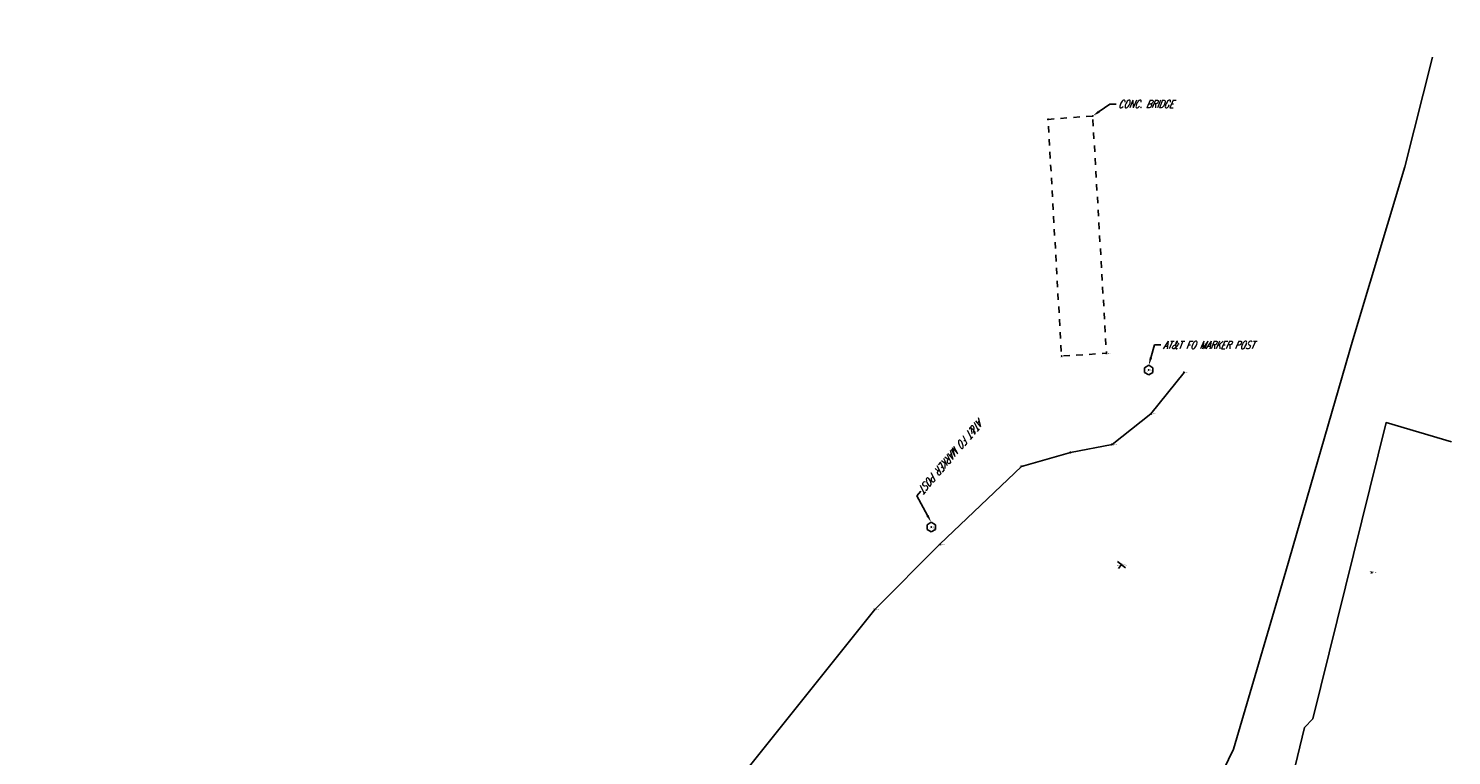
# Model space of a CAD drawing. Extents: x 0 to 213038, y 0 to 462006.
# Tile 61 of 107: x 167639 to 168080, y 435823 to 436049. Entities that reach past the tile are written whole.
import ezdxf
from ezdxf import colors
from ezdxf.entities.mleader import LeaderData, LeaderLine
from ezdxf.enums import TextEntityAlignment as Align
from ezdxf.math import Vec2, Vec3

# ---------------------------------------------------------------- set-up
doc = ezdxf.new("R2010")
doc.units = 0
doc.header["$LTSCALE"] = 20
doc.header["$MEASUREMENT"] = 0
doc.linetypes.add('X_Existing 3', pattern=[0.2, 0.1, -0.1])
doc.layers.get('0').update_dxf_attribs({"linetype": 'CONTINUOUS'})
for name, color, linetype in [('PNTDESC', 3, 'CONTINUOUS'), ('PNTELEV', 5, 'CONTINUOUS'), ('PNTNO', 7, 'CONTINUOUS'), ('PNTS_DTU-4-30-2025', 1, 'CONTINUOUS'), ('RD_X_BLOCKS', 1, 'CONTINUOUS'), ('RD_X_MISC', 1, 'X_Existing 3'), ('RD_X_TEXT', 2, 'CONTINUOUS'), ('SN_X_BLOCKS', 94, 'CONTINUOUS'), ('SN_X_TEXT', 2, 'CONTINUOUS'), ('UT_X_PLANS', 32, 'CONTINUOUS'), ('UT_X_TELE', 32, 'UT_X_TELEPHONE'), ('UT_X_WATER', 150, 'UT_X_WATER')]:
    doc.layers.add(name, color=color, linetype=linetype)
doc.styles.add('LINETYPE', font='romans.shx', dxfattribs={"width": 0.9})
doc.styles.add('PTXT', font='TXT')
doc.styles.add('romans', font='romans.shx', dxfattribs={"width": 0.75, "oblique": 22.5})
doc.linetypes.add('UT_X_FOC', pattern='A,0.4,-0.13,0.4,-0.13,0.4,-0.13,0.4,-0.13,0.4,-0.13,0.4,["FOC",LINETYPE,S=0.1,R=0,X=0.06,Y=-0.05],-0.4', length=3.45)
doc.linetypes.add('UT_X_TELEPHONE', pattern='A,0.3,-0.13,0.3,-0.13,0.3,-0.13,0.3,-0.13,0.3,["T",LINETYPE,S=0.1,R=0,X=0.062,Y=-0.05],-0.2', length=2.22)
doc.linetypes.add('UT_X_WATER', pattern='A,0.25,-0.15,0.25,-0.15,0.25,-0.15,0.25,-0.15,0.25,["W",LINETYPE,S=0.08,R=0,X=0.043,Y=-0.05],-0.2', length=2.05)

# ---------------------------------------------------------------- blocks, each defined once
blk = doc.blocks.new('SRVPNO1')
at = {"layer": 'PNTDESC', "style": 'PTXT'}
blk.add_attdef('DESC2', text='', height=1, dxfattribs=at).set_placement((0, -1.75), align=Align.CENTER)
at = {"layer": 'PNTELEV', "style": 'PTXT'}
blk.add_attdef('ELEV2', (1.5, -0.5), '', height=1, dxfattribs=at)
at = {"layer": 'PNTNO', "style": 'PTXT'}
blk.add_attdef('PT#', text='', height=1, dxfattribs=at).set_placement((0, 0.75), align=Align.CENTER)
blk = doc.blocks.new('POST')
at = {"color": 32, "lineweight": -2}
for p, q in [((0, 0.075), (-0.065, 0.037)), ((-0.065, 0.037), (-0.065, -0.038)), ((0.065, 0.037), (0, 0.075)), ((0.065, -0.038), (0.065, 0.037)), ((-0.065, -0.038), (0, -0.075)), ((0, -0.075), (0.065, -0.038))]:
    blk.add_line(p, q, dxfattribs=at)
blk = doc.blocks.new('SGN1P')
for p, q in [((0, 0), (-0.08, 0)), ((0, 0.08), (0, -0.08))]:
    blk.add_line(p, q)

msp = doc.modelspace()

# ---------------------------------------------------------------- linework, layer by layer
at = {"layer": 'PNTS_DTU-4-30-2025'}
for p in [(167968.86, 436021.88, 1197.6), (167955.03, 436020.85, 1197.51), (167959.2, 435947.42, 1197.02), (167973.14, 435948.26, 1197.06), (167986.26, 435943.07, 1193.06), (167997.22, 435942.35, 1193.66), (167986.94, 435929.51, 1193.61), (167974.9, 435920.01, 1197.15), (167961.94, 435917.52, 1196.85), (167946.75, 435913.2, 1192.78), (167918.81, 435894.35, 1189.29), (167921.53, 435889.05, 1189.37), (167977.82, 435882.73, 1193.19), (168055.35, 435880.23, 1197.69), (168055.35, 435880.23, 1197.61), (168055.36, 435880.24, 1197.63), (168055.37, 435880.26, 1197.61), (167901.3, 435868.76, 1188.99)]:
    msp.add_point(p, dxfattribs=at)
at = {"layer": 'RD_X_MISC', "flags": 128}
msp.add_lwpolyline([(167968.86, 436021.88), (167955.03, 436020.85), (167959.2, 435947.42), (167973.14, 435948.26)], close=True, dxfattribs=at)
msp.add_lwpolyline([(167968.86, 436021.88), (167955.03, 436020.85), (167959.2, 435947.42), (167973.14, 435948.26)], close=True, dxfattribs=at)
at = {"layer": 'UT_X_PLANS', "color": 150, "linetype": 'UT_X_WATER', "flags": 128}
msp.add_lwpolyline([(167906.14, 435541.21), (167928.98, 435568.41), (167945.34, 435596.04), (167979.9, 435669.79), (168009.17, 435735.91), (168014.15, 435747.81), (168034.58, 435832.17), (168037.12, 435834.91), (168059.84, 435926.78), (168080.12, 435920.77)], dxfattribs=at)
at = {"layer": 'UT_X_TELE', "linetype": 'UT_X_FOC', "flags": 128}
msp.add_lwpolyline([(167997.22, 435942.35), (167986.94, 435929.51), (167974.9, 435920.01), (167961.94, 435917.52), (167946.75, 435913.2), (167921.53, 435889.05), (167901.3, 435868.76), (167839.77, 435791.74), (167799.88, 435740.08), (167762.13, 435687.43), (167753.99, 435658.04), (167711.37, 435600.4)], dxfattribs=at)
at = {"layer": 'UT_X_WATER', "flags": 128}
msp.add_lwpolyline([(168074.21, 436040.16), (168065.61, 436006.14), (168049.55, 435952.44), (168028.76, 435880.67), (168012.54, 435825.47), (168001.98, 435803.65), (167976.88, 435797.08), (167944.87, 435792.06), (167909.55, 435786.35), (167917.86, 435745.49), (167927.89, 435684.76), (167936.62, 435639.23), (167948.51, 435588.75), (167965.69, 435493.52), (167967.24, 435483.34), (167977.49, 435442.18), (167982.51, 435426.23)], dxfattribs=at)

# ---------------------------------------------------------------- block references
at = {"layer": 'PNTS_DTU-4-30-2025', "xscale": 0.2, "yscale": 0.2, "zscale": 0.2}
for p, values in [((167955.03, 436020.85, 1197.51), {'PT#': 'V262', 'ELEV2': '1197.513', 'DESC2': 'LINE'}), ((167968.86, 436021.88, 1197.6), {'PT#': 'V261', 'ELEV2': '1197.603', 'DESC2': 'LINE ^ 1'}), ((167959.2, 435947.42, 1197.02), {'PT#': 'V263', 'ELEV2': '1197.023', 'DESC2': 'LINE'}), ((167973.14, 435948.26, 1197.06), {'PT#': 'V264', 'ELEV2': '1197.064', 'DESC2': 'LINE ^ 3'}), ((167986.26, 435943.07, 1193.06), {'PT#': 'V133', 'ELEV2': '1193.059', 'DESC2': 'POST-AT&T FO MARKER'}), ((167997.22, 435942.35, 1193.66), {'PT#': 'D334', 'ELEV2': '1193.659', 'DESC2': 'FO ^ 1-AT&T'}), ((167986.94, 435929.51, 1193.61), {'PT#': 'D335', 'ELEV2': '1193.606', 'DESC2': 'FO-AT&T'}), ((167974.9, 435920.01, 1197.15), {'PT#': 'D336', 'ELEV2': '1197.146', 'DESC2': 'FO-AT&T'}), ((167961.94, 435917.52, 1196.85), {'PT#': 'D337', 'ELEV2': '1196.846', 'DESC2': 'FO-AT&T'}), ((167946.75, 435913.2, 1192.78), {'PT#': 'D338', 'ELEV2': '1192.782', 'DESC2': 'FO-AT&T'}), ((167918.81, 435894.35, 1189.29), {'PT#': 'V134', 'ELEV2': '1189.288', 'DESC2': 'POST-AT&T FO MARKER'}), ((167921.53, 435889.05, 1189.37), {'PT#': 'D339', 'ELEV2': '1189.373', 'DESC2': 'FO-AT&T'}), ((167977.82, 435882.73, 1193.19), {'PT#': 'V132', 'ELEV2': '1193.187', 'DESC2': 'SIGNPB-TURNARROWS'}), ((168055.37, 435880.26, 1197.61), {'PT#': 'VRS12A__', 'ELEV2': '1197.609', 'DESC2': 'M.H.S'}), ((168055.35, 435880.23, 1197.61), {'PT#': 'VRS12A_', 'ELEV2': '1197.612', 'DESC2': 'M.H.S'}), ((168055.36, 435880.24, 1197.63), {'PT#': 'CNPT12', 'ELEV2': '1197.635', 'DESC2': 'M.H.S'}), ((168055.35, 435880.23, 1197.69), {'PT#': 'VRS12A', 'ELEV2': '1197.686', 'DESC2': 'M.H.S'}), ((167901.3, 435868.76, 1188.99), {'PT#': 'D340', 'ELEV2': '1188.994', 'DESC2': 'FO-AT&T'})]:
    msp.add_blockref('SRVPNO1', p, dxfattribs=at).add_auto_attribs(values)
at = {"layer": 'RD_X_BLOCKS', "xscale": 20, "yscale": 20, "zscale": 20}
for p in [(167986.26, 435943.07, 1193.06), (167986.26, 435943.07, 1193.06), (167918.81, 435894.35, 1189.29), (167918.81, 435894.35, 1189.29)]:
    msp.add_blockref('POST', p, dxfattribs=at)
at = {"layer": 'SN_X_BLOCKS', "xscale": 20, "yscale": 20, "zscale": 20, "rotation": 51.79521869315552}
msp.add_blockref('SGN1P', (167977.82, 435882.73, 1193.19), dxfattribs=at)

# ---------------------------------------------------------------- leaders
at = {"layer": 'RD_X_TEXT'}
ml = msp.add_multileader_mtext('Standard', dxfattribs=at)
ml.set_content('CONC. BRIDGE', color=256, style='romans')
ml.set_leader_properties(color=1, linetype='CONTINUOUS', lineweight=-1)
ml.build(insert=Vec2(0, 0))
ml.multileader.update_dxf_attribs({"text_right_attachment_type": 3, "dogleg_length": 0.1, "arrow_head_size": 2.4, "scale": 20})
ctx = ml.context
ctx.base_point, ctx.scale, ctx.char_height, ctx.arrow_head_size, ctx.landing_gap_size, ctx.plane_origin = Vec3(167976.14, 436025.58), 20, 2.4, 2.4, 0.6, Vec3(167968.86, 436021.88)
ctx.right_attachment = 3
notes = []
notes.append((ctx, [(0, (1, 1, 0), (167974.14, 436025.58), (1, 0), 2, [(0, [(167968.86, 436021.88)], 0, [])])]))
ctx.mtext.insert, ctx.mtext.flow_direction = Vec3(167976.74, 436026.78), 5
ml = msp.add_multileader_mtext('Standard', dxfattribs=at)
ml.set_content('AT&T FO MARKER POST', color=256, style='romans')
ml.set_leader_properties(color=1, linetype='CONTINUOUS', lineweight=-1)
ml.build(insert=Vec2(0, 0))
ml.multileader.update_dxf_attribs({"text_right_attachment_type": 3, "dogleg_length": 0.1, "arrow_head_size": 2.4, "scale": 20})
ctx = ml.context
ctx.base_point, ctx.scale, ctx.char_height, ctx.arrow_head_size, ctx.landing_gap_size, ctx.plane_origin = Vec3(167990.01, 435950.86), 20, 2.4, 2.4, 0.6, Vec3(168038.06, 435951.63)
ctx.right_attachment = 3
notes.append((ctx, [(1, (1, 1, 0), (167988.01, 435950.86), (1, 0), 2, [(0, [(167986.26, 435944.57)], 0, [])])]))
ctx.mtext.insert, ctx.mtext.flow_direction = Vec3(167990.61, 435952.06), 5
ml = msp.add_multileader_mtext('Standard', dxfattribs=at)
ml.set_content('AT&T FO MARKER POST', color=256, style='romans')
ml.set_leader_properties(color=1, linetype='CONTINUOUS', lineweight=-1)
ml.build(insert=Vec2(0, 0))
ml.multileader.update_dxf_attribs({"text_right_attachment_type": 3, "dogleg_length": 0.1, "arrow_head_size": 2.4, "scale": 20})
ctx = ml.context
ctx.base_point, ctx.scale, ctx.char_height, ctx.arrow_head_size, ctx.landing_gap_size, ctx.plane_origin, ctx.plane_x_axis, ctx.plane_y_axis = Vec3(167938.19, 435931.95), 20, 2.4, 2.4, 0.6, Vec3(167902.49, 435895.64), Vec3(-0.650013, -0.759923), Vec3(0.759923, -0.650013)
ctx.right_attachment, ctx.text_align_type = 3, 2
notes.append((ctx, [(0, (1, 1, 0), (167914.3, 435904.01), (0.650013, 0.759923), 2, [(0, [(167918.81, 435895.85)], 0, [])])]))
ctx.mtext.insert, ctx.mtext.text_direction, ctx.mtext.rotation, ctx.mtext.alignment, ctx.mtext.flow_direction = Vec3(167916.9, 435905.21), Vec3(-0.650013, -0.759923), 4.004787, 3, 5
at = {"layer": 'SN_X_TEXT'}
ml = msp.add_multileader_mtext('Standard', dxfattribs=at)
ml.set_content('"HANLEY RD\\P/LEXINGTON-SPRINGMILL RD"', color=256, style='romans')
ml.set_leader_properties(color=1, linetype='CONTINUOUS', lineweight=-1)
ml.build(insert=Vec2(0, 0))
ml.multileader.update_dxf_attribs({"text_right_attachment_type": 3, "dogleg_length": 0.1, "arrow_head_size": 2.4, "scale": 20})
ctx = ml.context
ctx.base_point, ctx.scale, ctx.char_height, ctx.arrow_head_size, ctx.landing_gap_size, ctx.plane_origin, ctx.plane_x_axis, ctx.plane_y_axis = Vec3(167887.63, 435706.66, 1190.39), 20, 2.4, 2.4, 0.6, Vec3(167911.72, 435646.67, 1190.39), Vec3(0.678706, -0.73441), Vec3(0.73441, 0.678706)
ctx.right_attachment, ctx.text_align_type = 3, 2
notes.append((ctx, [(0, (1, 1, 0), (167914.25, 435670.62, 1190.39), (-0.678706, 0.73441), 2, [(0, [(167911.72, 435646.67, 1190.39)], 0, [])])]))
ctx.mtext.insert, ctx.mtext.text_direction, ctx.mtext.rotation, ctx.mtext.width, ctx.mtext.alignment, ctx.mtext.flow_direction = Vec3(167917.27, 435676.95, 1190.39), Vec3(0.678706, -0.73441), 5.458388, 48.5711, 3, 5
for ctx, leaders in notes:
    for number, flags, end, landing, length, lines in leaders:
        leader = LeaderData()
        leader.index, (leader.has_last_leader_line, leader.has_dogleg_vector, leader.attachment_direction) = number, flags
        leader.last_leader_point, leader.dogleg_vector, leader.dogleg_length = Vec3(end), Vec3(landing), length
        for number, points, colour, breaks in lines:
            line = LeaderLine()
            line.index, line.vertices, line.color, line.breaks = number, Vec3.list(points), colors.encode_raw_color(colour), breaks
            leader.lines.append(line)
        ctx.leaders.append(leader)

doc.saveas('drawing.dxf')
